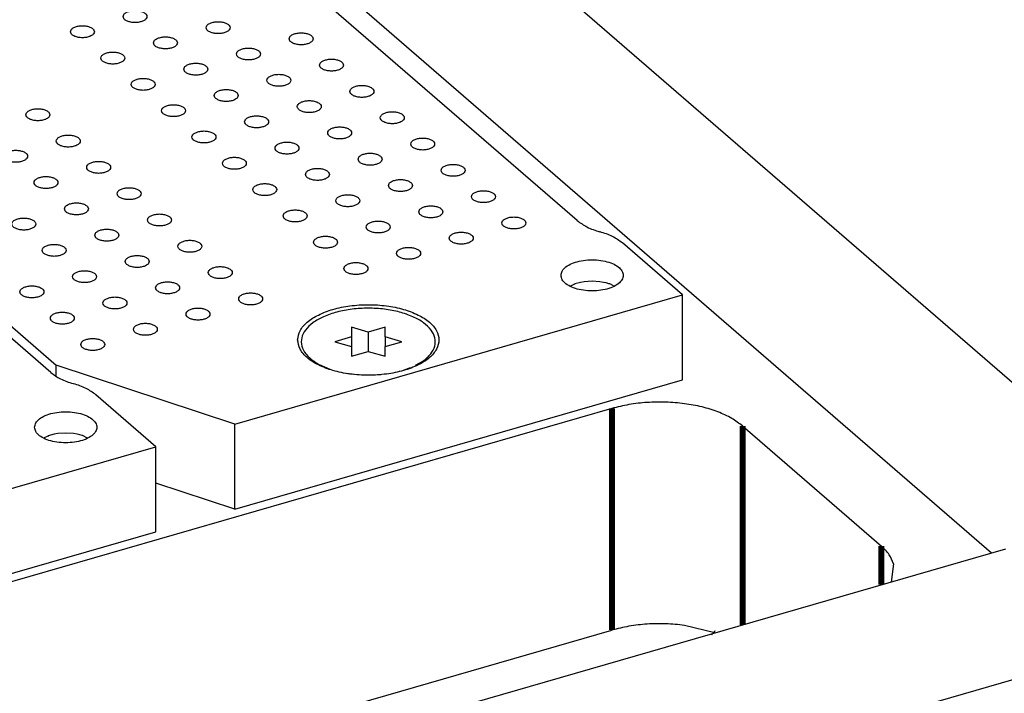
# Model space of a CAD drawing. Header units: inches. Extents: x 0 to 841, y 0 to 594.
# Tile 72 of 84: x 652 to 693, y 346 to 374. Entities that reach past the tile are written whole.
import ezdxf

# ---------------------------------------------------------------- set-up
doc = ezdxf.new("R2010")
doc.units = ezdxf.units.IN

# ---------------------------------------------------------------- blocks, each defined once
blk = doc.blocks.new('E8021-96570_pcb__1', base_point=(83.97, 163.499))
at = {"color": 3, "linetype": 'Continuous', "const_width": 0.25}
blk.add_lwpolyline([(681.063, 348.808), (681.026, 348.84)], dxfattribs=at)
blk = doc.blocks.new('E8021-26512__267', base_point=(578.243, 347.648))
at = {"color": 7, "linetype": 'Continuous'}
for p, q in [((653.358, 359.702), (600.128, 405.799)), ((654.307, 359.234), (654.29, 359.239)), ((657.749, 356.598), (655.24, 358.772)), ((639.043, 351.198), (657.749, 356.598)), ((657.749, 353.048), (657.749, 356.598)), ((639.043, 347.648), (657.749, 353.048))]:
    blk.add_line(p, q, dxfattribs=at)
for points, knots in [([(653.358, 359.702), (653.489, 359.607), (653.774, 359.402), (654.109, 359.296), (654.29, 359.239)], [0, 0, 0, 0, 0.482186, 1.047024, 1.047024, 1.047024, 1.047024]), ([(655.24, 358.772), (655.108, 358.866), (654.823, 359.071), (654.488, 359.177), (654.307, 359.234)], [0, 0, 0, 0, 0.482186, 1.047024, 1.047024, 1.047024, 1.047024]), ([(652.678, 357.415), (652.69, 357.351), (652.716, 357.211), (652.893, 357.043), (653.136, 356.908), (653.446, 356.812), (653.796, 356.763), (654.159, 356.763), (654.509, 356.812), (654.818, 356.908), (655.064, 357.043), (655.232, 357.211), (655.298, 357.415), (655.232, 357.618), (655.064, 357.787), (654.818, 357.922), (654.509, 358.017), (654.159, 358.067), (653.796, 358.067), (653.446, 358.017), (653.136, 357.922), (652.893, 357.787), (652.716, 357.618), (652.69, 357.478), (652.678, 357.415)], [0, 0, 0, 0, 0.190547, 0.41847, 0.698227, 1.025182, 1.384018, 1.754037, 2.112872, 2.439828, 2.719585, 2.947508, 3.138055, 3.328602, 3.556525, 3.836282, 4.163237, 4.522073, 4.892091, 5.250927, 5.577882, 5.85764, 6.085562, 6.276109, 6.276109, 6.276109, 6.276109])]:
    blk.add_open_spline(points, degree=3, knots=knots, dxfattribs=at)
blk = doc.blocks.new('E8021-66412_MUXIP01_5', base_point=(578.243, 347.648))
blk.add_blockref('E8021-26512__267', (578.243, 347.648))
blk = doc.blocks.new('0515-2032__271', base_point=(663.786, 359.605))
at = {"color": 7, "linetype": 'Continuous'}
for p, q in [((666.621, 361.396), (665.921, 361.598)), ((665.921, 361.598), (665.921, 361.194)), ((667.321, 361.598), (666.621, 361.396)), ((666.621, 361.396), (666.621, 360.588)), ((667.321, 361.194), (667.321, 361.598)), ((665.921, 361.194), (665.221, 360.992)), ((665.221, 360.992), (665.921, 360.79)), ((665.921, 361.194), (665.921, 360.79)), ((665.921, 360.79), (665.921, 360.386)), ((667.321, 361.194), (667.321, 360.79)), ((668.021, 360.992), (667.321, 361.194)), ((667.321, 360.79), (668.021, 360.992)), ((667.321, 360.386), (667.321, 360.79)), ((665.921, 360.386), (666.621, 360.588)), ((666.621, 360.588), (667.321, 360.386)), ((664.335, 360.184), (664.547, 360.053)), ((664.407, 360.134), (664.335, 360.184)), ((664.576, 360.037), (665.016, 359.848)), ((668.6, 360.008), (668.908, 360.184)), ((668.756, 360.076), (668.908, 360.184)), ((665.732, 359.671), (665.998, 359.635)), ((666.925, 359.605), (667.144, 359.626)), ((667.916, 359.757), (668.021, 359.78)), ((668.021, 359.78), (668.385, 359.914))]:
    blk.add_line(p, q, dxfattribs=at)
blk.add_open_spline([(668.908, 360.184), (669.023, 360.276), (669.234, 360.446), (669.423, 360.794), (669.431, 361.166), (669.25, 361.514), (668.922, 361.813), (668.47, 362.062), (667.915, 362.249), (667.287, 362.366), (666.621, 362.406), (665.956, 362.366), (665.328, 362.249), (664.773, 362.062), (664.321, 361.813), (663.993, 361.514), (663.812, 361.166), (663.819, 360.794), (664.009, 360.446), (664.22, 360.276), (664.335, 360.184)], degree=3, knots=[0, 0, 0, 0, 0.439002, 0.808338, 1.147624, 1.51337, 1.947026, 2.462206, 3.052063, 3.697445, 4.372204, 5.046963, 5.692345, 6.282202, 6.797383, 7.231039, 7.596785, 7.936071, 8.305407, 8.744409, 8.744409, 8.744409, 8.744409], dxfattribs=at)
blk = doc.blocks.new('E8021-26512__272', base_point=(600.24, 353.998))
at = {"color": 7, "linetype": 'Continuous'}
for p, q in [((675.355, 366.052), (622.125, 412.149)), ((600.776, 405.739), (653.576, 360.012)), ((676.304, 365.584), (676.287, 365.589)), ((679.746, 362.948), (677.237, 365.122)), ((661.04, 357.548), (679.746, 362.948)), ((679.746, 359.398), (679.746, 362.948)), ((661.04, 357.548), (653.576, 360.012)), ((653.576, 359.577), (653.576, 360.012)), ((661.04, 353.998), (679.746, 359.398)), ((661.04, 353.998), (661.04, 357.548)), ((661.04, 353.998), (657.749, 355.084))]:
    blk.add_line(p, q, dxfattribs=at)
for points, knots in [([(656.376, 374.585), (656.383, 374.554), (656.4, 374.486), (656.5, 374.414), (656.631, 374.361), (656.791, 374.333), (656.96, 374.333), (657.12, 374.361), (657.253, 374.414), (657.348, 374.486), (657.388, 374.585), (657.348, 374.683), (657.253, 374.756), (657.12, 374.808), (656.96, 374.836), (656.791, 374.836), (656.631, 374.808), (656.5, 374.756), (656.4, 374.683), (656.383, 374.615), (656.376, 374.585)], [0, 0, 0, 0, 0.090666, 0.205523, 0.349779, 0.515635, 0.689283, 0.855139, 0.999394, 1.114251, 1.204917, 1.295583, 1.410441, 1.554696, 1.720552, 1.8942, 2.060056, 2.204311, 2.319168, 2.409834, 2.409834, 2.409834, 2.409834]), ([(659.846, 374.12), (659.853, 374.09), (659.869, 374.021), (659.97, 373.949), (660.101, 373.896), (660.261, 373.869), (660.43, 373.869), (660.59, 373.896), (660.723, 373.949), (660.818, 374.021), (660.858, 374.12), (660.818, 374.218), (660.723, 374.291), (660.59, 374.343), (660.43, 374.371), (660.261, 374.371), (660.101, 374.343), (659.97, 374.291), (659.869, 374.218), (659.853, 374.15), (659.846, 374.12)], [0, 0, 0, 0, 0.090666, 0.205523, 0.349779, 0.515635, 0.689283, 0.855139, 0.999394, 1.114251, 1.204917, 1.295583, 1.410441, 1.554696, 1.720552, 1.8942, 2.060056, 2.204311, 2.319168, 2.409834, 2.409834, 2.409834, 2.409834]), ([(654.176, 373.95), (654.183, 373.919), (654.2, 373.851), (654.301, 373.779), (654.431, 373.726), (654.592, 373.698), (654.761, 373.698), (654.921, 373.726), (655.053, 373.779), (655.148, 373.851), (655.189, 373.95), (655.148, 374.048), (655.053, 374.121), (654.921, 374.173), (654.761, 374.201), (654.592, 374.201), (654.431, 374.173), (654.301, 374.121), (654.2, 374.048), (654.183, 373.98), (654.176, 373.95)], [0, 0, 0, 0, 0.090666, 0.205523, 0.349779, 0.515635, 0.689283, 0.855139, 0.999394, 1.114251, 1.204917, 1.295583, 1.410441, 1.554696, 1.720552, 1.8942, 2.060056, 2.204311, 2.319168, 2.409834, 2.409834, 2.409834, 2.409834]), ([(657.646, 373.485), (657.653, 373.455), (657.67, 373.386), (657.77, 373.314), (657.901, 373.261), (658.061, 373.234), (658.23, 373.234), (658.39, 373.261), (658.523, 373.314), (658.618, 373.386), (658.658, 373.485), (658.618, 373.583), (658.523, 373.656), (658.39, 373.708), (658.23, 373.736), (658.061, 373.736), (657.901, 373.708), (657.77, 373.656), (657.67, 373.583), (657.653, 373.515), (657.646, 373.485)], [0, 0, 0, 0, 0.090666, 0.205523, 0.349779, 0.515635, 0.689283, 0.855139, 0.999394, 1.114251, 1.204917, 1.295583, 1.410441, 1.554696, 1.720552, 1.8942, 2.060056, 2.204311, 2.319168, 2.409834, 2.409834, 2.409834, 2.409834]), ([(663.315, 373.655), (663.323, 373.625), (663.339, 373.556), (663.44, 373.484), (663.57, 373.431), (663.731, 373.404), (663.9, 373.404), (664.06, 373.431), (664.192, 373.484), (664.287, 373.556), (664.328, 373.655), (664.287, 373.754), (664.192, 373.826), (664.06, 373.879), (663.9, 373.906), (663.731, 373.906), (663.57, 373.879), (663.44, 373.826), (663.339, 373.754), (663.323, 373.685), (663.315, 373.655)], [0, 0, 0, 0, 0.090666, 0.205523, 0.349779, 0.515635, 0.689283, 0.855139, 0.999394, 1.114251, 1.204917, 1.295583, 1.410441, 1.554696, 1.720552, 1.8942, 2.060056, 2.204311, 2.319168, 2.409834, 2.409834, 2.409834, 2.409834]), ([(661.116, 373.02), (661.123, 372.99), (661.139, 372.921), (661.24, 372.849), (661.371, 372.796), (661.531, 372.769), (661.7, 372.769), (661.86, 372.796), (661.993, 372.849), (662.088, 372.921), (662.128, 373.02), (662.088, 373.119), (661.993, 373.191), (661.86, 373.244), (661.7, 373.271), (661.531, 373.271), (661.371, 373.244), (661.24, 373.191), (661.139, 373.119), (661.123, 373.05), (661.116, 373.02)], [0, 0, 0, 0, 0.090666, 0.205523, 0.349779, 0.515635, 0.689283, 0.855139, 0.999394, 1.114251, 1.204917, 1.295583, 1.410441, 1.554696, 1.720552, 1.8942, 2.060056, 2.204311, 2.319168, 2.409834, 2.409834, 2.409834, 2.409834]), ([(655.446, 372.85), (655.453, 372.82), (655.47, 372.751), (655.571, 372.679), (655.701, 372.626), (655.862, 372.599), (656.031, 372.599), (656.191, 372.626), (656.323, 372.679), (656.418, 372.751), (656.459, 372.85), (656.418, 372.948), (656.323, 373.021), (656.191, 373.073), (656.031, 373.101), (655.862, 373.101), (655.701, 373.073), (655.571, 373.021), (655.47, 372.948), (655.453, 372.88), (655.446, 372.85)], [0, 0, 0, 0, 0.090666, 0.205523, 0.349779, 0.515635, 0.689283, 0.855139, 0.999394, 1.114251, 1.204917, 1.295583, 1.410441, 1.554696, 1.720552, 1.8942, 2.060056, 2.204311, 2.319168, 2.409834, 2.409834, 2.409834, 2.409834]), ([(664.585, 372.555), (664.593, 372.525), (664.609, 372.457), (664.71, 372.384), (664.84, 372.331), (665.001, 372.304), (665.17, 372.304), (665.33, 372.331), (665.462, 372.384), (665.557, 372.457), (665.598, 372.555), (665.557, 372.654), (665.462, 372.726), (665.33, 372.779), (665.17, 372.806), (665.001, 372.806), (664.84, 372.779), (664.71, 372.726), (664.609, 372.654), (664.593, 372.585), (664.585, 372.555)], [0, 0, 0, 0, 0.090666, 0.205523, 0.349779, 0.515635, 0.689283, 0.855139, 0.999394, 1.114251, 1.204917, 1.295583, 1.410441, 1.554696, 1.720552, 1.8942, 2.060056, 2.204311, 2.319168, 2.409834, 2.409834, 2.409834, 2.409834]), ([(658.916, 372.385), (658.923, 372.355), (658.94, 372.286), (659.04, 372.214), (659.171, 372.161), (659.331, 372.134), (659.5, 372.134), (659.66, 372.161), (659.793, 372.214), (659.888, 372.286), (659.928, 372.385), (659.888, 372.484), (659.793, 372.556), (659.66, 372.609), (659.5, 372.636), (659.331, 372.636), (659.171, 372.609), (659.04, 372.556), (658.94, 372.484), (658.923, 372.415), (658.916, 372.385)], [0, 0, 0, 0, 0.090666, 0.205523, 0.349779, 0.515635, 0.689283, 0.855139, 0.999394, 1.114251, 1.204917, 1.295583, 1.410441, 1.554696, 1.720552, 1.8942, 2.060056, 2.204311, 2.319168, 2.409834, 2.409834, 2.409834, 2.409834]), ([(656.716, 371.75), (656.723, 371.72), (656.74, 371.651), (656.841, 371.579), (656.971, 371.526), (657.132, 371.499), (657.301, 371.499), (657.461, 371.526), (657.593, 371.579), (657.688, 371.651), (657.729, 371.75), (657.688, 371.849), (657.593, 371.921), (657.461, 371.974), (657.301, 372.001), (657.132, 372.001), (656.971, 371.974), (656.841, 371.921), (656.74, 371.849), (656.723, 371.78), (656.716, 371.75)], [0, 0, 0, 0, 0.090666, 0.205523, 0.349779, 0.515635, 0.689283, 0.855139, 0.999394, 1.114251, 1.204917, 1.295583, 1.410441, 1.554696, 1.720552, 1.8942, 2.060056, 2.204311, 2.319168, 2.409834, 2.409834, 2.409834, 2.409834]), ([(662.386, 371.92), (662.393, 371.89), (662.409, 371.822), (662.51, 371.749), (662.641, 371.696), (662.801, 371.669), (662.97, 371.669), (663.13, 371.696), (663.263, 371.749), (663.358, 371.822), (663.398, 371.92), (663.358, 372.019), (663.263, 372.091), (663.13, 372.144), (662.97, 372.171), (662.801, 372.171), (662.641, 372.144), (662.51, 372.091), (662.409, 372.019), (662.393, 371.95), (662.386, 371.92)], [0, 0, 0, 0, 0.090666, 0.205523, 0.349779, 0.515635, 0.689283, 0.855139, 0.999394, 1.114251, 1.204917, 1.295583, 1.410441, 1.554696, 1.720552, 1.8942, 2.060056, 2.204311, 2.319168, 2.409834, 2.409834, 2.409834, 2.409834]), ([(660.186, 371.285), (660.193, 371.255), (660.21, 371.187), (660.31, 371.114), (660.441, 371.061), (660.601, 371.034), (660.77, 371.034), (660.93, 371.061), (661.063, 371.114), (661.158, 371.187), (661.198, 371.285), (661.158, 371.384), (661.063, 371.456), (660.93, 371.509), (660.77, 371.536), (660.601, 371.536), (660.441, 371.509), (660.31, 371.456), (660.21, 371.384), (660.193, 371.315), (660.186, 371.285)], [0, 0, 0, 0, 0.090666, 0.205523, 0.349779, 0.515635, 0.689283, 0.855139, 0.999394, 1.114251, 1.204917, 1.295583, 1.410441, 1.554696, 1.720552, 1.8942, 2.060056, 2.204311, 2.319168, 2.409834, 2.409834, 2.409834, 2.409834]), ([(665.855, 371.455), (665.863, 371.425), (665.879, 371.357), (665.98, 371.284), (666.11, 371.232), (666.271, 371.204), (666.44, 371.204), (666.6, 371.232), (666.732, 371.284), (666.827, 371.357), (666.868, 371.455), (666.827, 371.554), (666.732, 371.626), (666.6, 371.679), (666.44, 371.707), (666.271, 371.707), (666.11, 371.679), (665.98, 371.626), (665.879, 371.554), (665.863, 371.485), (665.855, 371.455)], [0, 0, 0, 0, 0.090666, 0.205523, 0.349779, 0.515635, 0.689283, 0.855139, 0.999394, 1.114251, 1.204917, 1.295583, 1.410441, 1.554696, 1.720552, 1.8942, 2.060056, 2.204311, 2.319168, 2.409834, 2.409834, 2.409834, 2.409834]), ([(652.317, 370.48), (652.324, 370.45), (652.341, 370.381), (652.441, 370.309), (652.572, 370.256), (652.732, 370.229), (652.901, 370.229), (653.061, 370.256), (653.194, 370.309), (653.289, 370.381), (653.329, 370.48), (653.289, 370.579), (653.194, 370.651), (653.061, 370.704), (652.901, 370.731), (652.732, 370.731), (652.572, 370.704), (652.441, 370.651), (652.341, 370.579), (652.324, 370.51), (652.317, 370.48)], [0, 0, 0, 0, 0.090666, 0.205523, 0.349779, 0.515635, 0.689283, 0.855139, 0.999394, 1.114251, 1.204917, 1.295583, 1.410441, 1.554696, 1.720552, 1.8942, 2.060056, 2.204311, 2.319168, 2.409834, 2.409834, 2.409834, 2.409834]), ([(657.986, 370.65), (657.993, 370.62), (658.01, 370.552), (658.111, 370.479), (658.241, 370.426), (658.402, 370.399), (658.571, 370.399), (658.731, 370.426), (658.863, 370.479), (658.958, 370.552), (658.999, 370.65), (658.958, 370.749), (658.863, 370.821), (658.731, 370.874), (658.571, 370.901), (658.402, 370.901), (658.241, 370.874), (658.111, 370.821), (658.01, 370.749), (657.993, 370.68), (657.986, 370.65)], [0, 0, 0, 0, 0.090666, 0.205523, 0.349779, 0.515635, 0.689283, 0.855139, 0.999394, 1.114251, 1.204917, 1.295583, 1.410441, 1.554696, 1.720552, 1.8942, 2.060056, 2.204311, 2.319168, 2.409834, 2.409834, 2.409834, 2.409834]), ([(663.656, 370.82), (663.663, 370.79), (663.679, 370.722), (663.78, 370.649), (663.911, 370.597), (664.071, 370.569), (664.24, 370.569), (664.4, 370.597), (664.533, 370.649), (664.628, 370.722), (664.668, 370.82), (664.628, 370.919), (664.533, 370.991), (664.4, 371.044), (664.24, 371.072), (664.071, 371.072), (663.911, 371.044), (663.78, 370.991), (663.679, 370.919), (663.663, 370.85), (663.656, 370.82)], [0, 0, 0, 0, 0.090666, 0.205523, 0.349779, 0.515635, 0.689283, 0.855139, 0.999394, 1.114251, 1.204917, 1.295583, 1.410441, 1.554696, 1.720552, 1.8942, 2.060056, 2.204311, 2.319168, 2.409834, 2.409834, 2.409834, 2.409834]), ([(661.456, 370.185), (661.463, 370.155), (661.48, 370.087), (661.58, 370.014), (661.711, 369.962), (661.871, 369.934), (662.04, 369.934), (662.2, 369.962), (662.333, 370.014), (662.428, 370.087), (662.468, 370.185), (662.428, 370.284), (662.333, 370.356), (662.2, 370.409), (662.04, 370.437), (661.871, 370.437), (661.711, 370.409), (661.58, 370.356), (661.48, 370.284), (661.463, 370.215), (661.456, 370.185)], [0, 0, 0, 0, 0.090666, 0.205523, 0.349779, 0.515635, 0.689283, 0.855139, 0.999394, 1.114251, 1.204917, 1.295583, 1.410441, 1.554696, 1.720552, 1.8942, 2.060056, 2.204311, 2.319168, 2.409834, 2.409834, 2.409834, 2.409834]), ([(667.125, 370.355), (667.133, 370.325), (667.149, 370.257), (667.25, 370.184), (667.38, 370.132), (667.541, 370.104), (667.71, 370.104), (667.87, 370.132), (668.002, 370.184), (668.097, 370.257), (668.138, 370.355), (668.097, 370.454), (668.002, 370.526), (667.87, 370.579), (667.71, 370.607), (667.541, 370.607), (667.38, 370.579), (667.25, 370.526), (667.149, 370.454), (667.133, 370.386), (667.125, 370.355)], [0, 0, 0, 0, 0.090666, 0.205523, 0.349779, 0.515635, 0.689283, 0.855139, 0.999394, 1.114251, 1.204917, 1.295583, 1.410441, 1.554696, 1.720552, 1.8942, 2.060056, 2.204311, 2.319168, 2.409834, 2.409834, 2.409834, 2.409834]), ([(664.926, 369.72), (664.933, 369.69), (664.949, 369.622), (665.05, 369.549), (665.181, 369.497), (665.341, 369.469), (665.51, 369.469), (665.67, 369.497), (665.803, 369.549), (665.898, 369.622), (665.938, 369.72), (665.898, 369.819), (665.803, 369.891), (665.67, 369.944), (665.51, 369.972), (665.341, 369.972), (665.181, 369.944), (665.05, 369.891), (664.949, 369.819), (664.933, 369.751), (664.926, 369.72)], [0, 0, 0, 0, 0.090666, 0.205523, 0.349779, 0.515635, 0.689283, 0.855139, 0.999394, 1.114251, 1.204917, 1.295583, 1.410441, 1.554696, 1.720552, 1.8942, 2.060056, 2.204311, 2.319168, 2.409834, 2.409834, 2.409834, 2.409834]), ([(653.587, 369.38), (653.594, 369.35), (653.611, 369.282), (653.711, 369.209), (653.842, 369.156), (654.002, 369.129), (654.171, 369.129), (654.331, 369.156), (654.464, 369.209), (654.559, 369.282), (654.599, 369.38), (654.559, 369.479), (654.464, 369.551), (654.331, 369.604), (654.171, 369.631), (654.002, 369.631), (653.842, 369.604), (653.711, 369.551), (653.611, 369.479), (653.594, 369.41), (653.587, 369.38)], [0, 0, 0, 0, 0.090666, 0.205523, 0.349779, 0.515635, 0.689283, 0.855139, 0.999394, 1.114251, 1.204917, 1.295583, 1.410441, 1.554696, 1.720552, 1.8942, 2.060056, 2.204311, 2.319168, 2.409834, 2.409834, 2.409834, 2.409834]), ([(659.256, 369.55), (659.263, 369.52), (659.28, 369.452), (659.381, 369.379), (659.511, 369.327), (659.672, 369.299), (659.841, 369.299), (660.001, 369.327), (660.133, 369.379), (660.228, 369.452), (660.269, 369.55), (660.228, 369.649), (660.133, 369.721), (660.001, 369.774), (659.841, 369.802), (659.672, 369.802), (659.511, 369.774), (659.381, 369.721), (659.28, 369.649), (659.263, 369.58), (659.256, 369.55)], [0, 0, 0, 0, 0.090666, 0.205523, 0.349779, 0.515635, 0.689283, 0.855139, 0.999394, 1.114251, 1.204917, 1.295583, 1.410441, 1.554696, 1.720552, 1.8942, 2.060056, 2.204311, 2.319168, 2.409834, 2.409834, 2.409834, 2.409834]), ([(668.395, 369.256), (668.403, 369.225), (668.419, 369.157), (668.52, 369.085), (668.65, 369.032), (668.811, 369.004), (668.98, 369.004), (669.14, 369.032), (669.272, 369.085), (669.367, 369.157), (669.408, 369.256), (669.367, 369.354), (669.272, 369.427), (669.14, 369.479), (668.98, 369.507), (668.811, 369.507), (668.65, 369.479), (668.52, 369.427), (668.419, 369.354), (668.403, 369.286), (668.395, 369.256)], [0, 0, 0, 0, 0.090666, 0.205523, 0.349779, 0.515635, 0.689283, 0.855139, 0.999394, 1.114251, 1.204917, 1.295583, 1.410441, 1.554696, 1.720552, 1.8942, 2.060056, 2.204311, 2.319168, 2.409834, 2.409834, 2.409834, 2.409834]), ([(662.726, 369.085), (662.733, 369.055), (662.75, 368.987), (662.85, 368.914), (662.981, 368.862), (663.141, 368.834), (663.31, 368.834), (663.47, 368.862), (663.603, 368.914), (663.698, 368.987), (663.738, 369.085), (663.698, 369.184), (663.603, 369.256), (663.47, 369.309), (663.31, 369.337), (663.141, 369.337), (662.981, 369.309), (662.85, 369.256), (662.75, 369.184), (662.733, 369.116), (662.726, 369.085)], [0, 0, 0, 0, 0.090666, 0.205523, 0.349779, 0.515635, 0.689283, 0.855139, 0.999394, 1.114251, 1.204917, 1.295583, 1.410441, 1.554696, 1.720552, 1.8942, 2.060056, 2.204311, 2.319168, 2.409834, 2.409834, 2.409834, 2.409834]), ([(651.387, 368.745), (651.394, 368.715), (651.411, 368.647), (651.512, 368.574), (651.642, 368.521), (651.803, 368.494), (651.972, 368.494), (652.132, 368.521), (652.264, 368.574), (652.359, 368.647), (652.399, 368.745), (652.359, 368.844), (652.264, 368.916), (652.132, 368.969), (651.972, 368.996), (651.803, 368.996), (651.642, 368.969), (651.512, 368.916), (651.411, 368.844), (651.394, 368.775), (651.387, 368.745)], [0, 0, 0, 0, 0.090666, 0.205523, 0.349779, 0.515635, 0.689283, 0.855139, 0.999394, 1.114251, 1.204917, 1.295583, 1.410441, 1.554696, 1.720552, 1.8942, 2.060056, 2.204311, 2.319168, 2.409834, 2.409834, 2.409834, 2.409834]), ([(660.526, 368.45), (660.533, 368.42), (660.55, 368.352), (660.651, 368.279), (660.781, 368.227), (660.942, 368.199), (661.111, 368.199), (661.271, 368.227), (661.403, 368.279), (661.498, 368.352), (661.539, 368.45), (661.498, 368.549), (661.403, 368.621), (661.271, 368.674), (661.111, 368.702), (660.942, 368.702), (660.781, 368.674), (660.651, 368.621), (660.55, 368.549), (660.533, 368.481), (660.526, 368.45)], [0, 0, 0, 0, 0.090666, 0.205523, 0.349779, 0.515635, 0.689283, 0.855139, 0.999394, 1.114251, 1.204917, 1.295583, 1.410441, 1.554696, 1.720552, 1.8942, 2.060056, 2.204311, 2.319168, 2.409834, 2.409834, 2.409834, 2.409834]), ([(666.196, 368.621), (666.203, 368.59), (666.219, 368.522), (666.32, 368.45), (666.451, 368.397), (666.611, 368.369), (666.78, 368.369), (666.94, 368.397), (667.073, 368.45), (667.168, 368.522), (667.208, 368.621), (667.168, 368.719), (667.073, 368.792), (666.94, 368.844), (666.78, 368.872), (666.611, 368.872), (666.451, 368.844), (666.32, 368.792), (666.219, 368.719), (666.203, 368.651), (666.196, 368.621)], [0, 0, 0, 0, 0.090666, 0.205523, 0.349779, 0.515635, 0.689283, 0.855139, 0.999394, 1.114251, 1.204917, 1.295583, 1.410441, 1.554696, 1.720552, 1.8942, 2.060056, 2.204311, 2.319168, 2.409834, 2.409834, 2.409834, 2.409834]), ([(654.857, 368.28), (654.864, 368.25), (654.881, 368.182), (654.981, 368.109), (655.112, 368.057), (655.272, 368.029), (655.441, 368.029), (655.601, 368.057), (655.734, 368.109), (655.829, 368.182), (655.869, 368.28), (655.829, 368.379), (655.734, 368.451), (655.601, 368.504), (655.441, 368.532), (655.272, 368.532), (655.112, 368.504), (654.981, 368.451), (654.881, 368.379), (654.864, 368.31), (654.857, 368.28)], [0, 0, 0, 0, 0.090666, 0.205523, 0.349779, 0.515635, 0.689283, 0.855139, 0.999394, 1.114251, 1.204917, 1.295583, 1.410441, 1.554696, 1.720552, 1.8942, 2.060056, 2.204311, 2.319168, 2.409834, 2.409834, 2.409834, 2.409834]), ([(663.996, 367.986), (664.003, 367.955), (664.02, 367.887), (664.12, 367.815), (664.251, 367.762), (664.411, 367.734), (664.58, 367.734), (664.74, 367.762), (664.873, 367.815), (664.968, 367.887), (665.008, 367.986), (664.968, 368.084), (664.873, 368.157), (664.74, 368.209), (664.58, 368.237), (664.411, 368.237), (664.251, 368.209), (664.12, 368.157), (664.02, 368.084), (664.003, 368.016), (663.996, 367.986)], [0, 0, 0, 0, 0.090666, 0.205523, 0.349779, 0.515635, 0.689283, 0.855139, 0.999394, 1.114251, 1.204917, 1.295583, 1.410441, 1.554696, 1.720552, 1.8942, 2.060056, 2.204311, 2.319168, 2.409834, 2.409834, 2.409834, 2.409834]), ([(669.665, 368.156), (669.673, 368.126), (669.689, 368.057), (669.79, 367.985), (669.92, 367.932), (670.081, 367.904), (670.25, 367.904), (670.41, 367.932), (670.542, 367.985), (670.637, 368.057), (670.678, 368.156), (670.637, 368.254), (670.542, 368.327), (670.41, 368.379), (670.25, 368.407), (670.081, 368.407), (669.92, 368.379), (669.79, 368.327), (669.689, 368.254), (669.673, 368.186), (669.665, 368.156)], [0, 0, 0, 0, 0.090666, 0.205523, 0.349779, 0.515635, 0.689283, 0.855139, 0.999394, 1.114251, 1.204917, 1.295583, 1.410441, 1.554696, 1.720552, 1.8942, 2.060056, 2.204311, 2.319168, 2.409834, 2.409834, 2.409834, 2.409834]), ([(652.657, 367.645), (652.664, 367.615), (652.681, 367.547), (652.782, 367.474), (652.912, 367.422), (653.073, 367.394), (653.242, 367.394), (653.402, 367.422), (653.534, 367.474), (653.629, 367.547), (653.669, 367.645), (653.629, 367.744), (653.534, 367.816), (653.402, 367.869), (653.242, 367.897), (653.073, 367.897), (652.912, 367.869), (652.782, 367.816), (652.681, 367.744), (652.664, 367.675), (652.657, 367.645)], [0, 0, 0, 0, 0.090666, 0.205523, 0.349779, 0.515635, 0.689283, 0.855139, 0.999394, 1.114251, 1.204917, 1.295583, 1.410441, 1.554696, 1.720552, 1.8942, 2.060056, 2.204311, 2.319168, 2.409834, 2.409834, 2.409834, 2.409834]), ([(656.127, 367.18), (656.134, 367.15), (656.151, 367.082), (656.251, 367.009), (656.382, 366.957), (656.542, 366.929), (656.711, 366.929), (656.871, 366.957), (657.004, 367.009), (657.099, 367.082), (657.139, 367.18), (657.099, 367.279), (657.004, 367.351), (656.871, 367.404), (656.711, 367.432), (656.542, 367.432), (656.382, 367.404), (656.251, 367.351), (656.151, 367.279), (656.134, 367.211), (656.127, 367.18)], [0, 0, 0, 0, 0.090666, 0.205523, 0.349779, 0.515635, 0.689283, 0.855139, 0.999394, 1.114251, 1.204917, 1.295583, 1.410441, 1.554696, 1.720552, 1.8942, 2.060056, 2.204311, 2.319168, 2.409834, 2.409834, 2.409834, 2.409834]), ([(661.796, 367.351), (661.803, 367.32), (661.82, 367.252), (661.921, 367.18), (662.051, 367.127), (662.212, 367.099), (662.381, 367.099), (662.541, 367.127), (662.673, 367.18), (662.768, 367.252), (662.809, 367.351), (662.768, 367.449), (662.673, 367.522), (662.541, 367.574), (662.381, 367.602), (662.212, 367.602), (662.051, 367.574), (661.921, 367.522), (661.82, 367.449), (661.803, 367.381), (661.796, 367.351)], [0, 0, 0, 0, 0.090666, 0.205523, 0.349779, 0.515635, 0.689283, 0.855139, 0.999394, 1.114251, 1.204917, 1.295583, 1.410441, 1.554696, 1.720552, 1.8942, 2.060056, 2.204311, 2.319168, 2.409834, 2.409834, 2.409834, 2.409834]), ([(667.466, 367.521), (667.473, 367.491), (667.489, 367.422), (667.59, 367.35), (667.721, 367.297), (667.881, 367.269), (668.05, 367.269), (668.21, 367.297), (668.343, 367.35), (668.438, 367.422), (668.478, 367.521), (668.438, 367.619), (668.343, 367.692), (668.21, 367.744), (668.05, 367.772), (667.881, 367.772), (667.721, 367.744), (667.59, 367.692), (667.489, 367.619), (667.473, 367.551), (667.466, 367.521)], [0, 0, 0, 0, 0.090666, 0.205523, 0.349779, 0.515635, 0.689283, 0.855139, 0.999394, 1.114251, 1.204917, 1.295583, 1.410441, 1.554696, 1.720552, 1.8942, 2.060056, 2.204311, 2.319168, 2.409834, 2.409834, 2.409834, 2.409834]), ([(665.266, 366.886), (665.273, 366.856), (665.29, 366.787), (665.39, 366.715), (665.521, 366.662), (665.681, 366.634), (665.85, 366.634), (666.01, 366.662), (666.143, 366.715), (666.238, 366.787), (666.278, 366.886), (666.238, 366.984), (666.143, 367.057), (666.01, 367.109), (665.85, 367.137), (665.681, 367.137), (665.521, 367.109), (665.39, 367.057), (665.29, 366.984), (665.273, 366.916), (665.266, 366.886)], [0, 0, 0, 0, 0.090666, 0.205523, 0.349779, 0.515635, 0.689283, 0.855139, 0.999394, 1.114251, 1.204917, 1.295583, 1.410441, 1.554696, 1.720552, 1.8942, 2.060056, 2.204311, 2.319168, 2.409834, 2.409834, 2.409834, 2.409834]), ([(670.935, 367.056), (670.943, 367.026), (670.959, 366.957), (671.06, 366.885), (671.19, 366.832), (671.351, 366.805), (671.52, 366.805), (671.68, 366.832), (671.812, 366.885), (671.907, 366.957), (671.948, 367.056), (671.907, 367.154), (671.812, 367.227), (671.68, 367.28), (671.52, 367.307), (671.351, 367.307), (671.19, 367.28), (671.06, 367.227), (670.959, 367.154), (670.943, 367.086), (670.935, 367.056)], [0, 0, 0, 0, 0.090666, 0.205523, 0.349779, 0.515635, 0.689283, 0.855139, 0.999394, 1.114251, 1.204917, 1.295583, 1.410441, 1.554696, 1.720552, 1.8942, 2.060056, 2.204311, 2.319168, 2.409834, 2.409834, 2.409834, 2.409834]), ([(653.927, 366.545), (653.934, 366.515), (653.951, 366.447), (654.052, 366.374), (654.182, 366.322), (654.343, 366.294), (654.512, 366.294), (654.672, 366.322), (654.804, 366.374), (654.899, 366.447), (654.939, 366.545), (654.899, 366.644), (654.804, 366.716), (654.672, 366.769), (654.512, 366.797), (654.343, 366.797), (654.182, 366.769), (654.052, 366.716), (653.951, 366.644), (653.934, 366.576), (653.927, 366.545)], [0, 0, 0, 0, 0.090666, 0.205523, 0.349779, 0.515635, 0.689283, 0.855139, 0.999394, 1.114251, 1.204917, 1.295583, 1.410441, 1.554696, 1.720552, 1.8942, 2.060056, 2.204311, 2.319168, 2.409834, 2.409834, 2.409834, 2.409834]), ([(668.736, 366.421), (668.743, 366.391), (668.759, 366.322), (668.86, 366.25), (668.991, 366.197), (669.151, 366.17), (669.32, 366.17), (669.48, 366.197), (669.613, 366.25), (669.708, 366.322), (669.748, 366.421), (669.708, 366.519), (669.613, 366.592), (669.48, 366.645), (669.32, 366.672), (669.151, 366.672), (668.991, 366.645), (668.86, 366.592), (668.759, 366.519), (668.743, 366.451), (668.736, 366.421)], [0, 0, 0, 0, 0.090666, 0.205523, 0.349779, 0.515635, 0.689283, 0.855139, 0.999394, 1.114251, 1.204917, 1.295583, 1.410441, 1.554696, 1.720552, 1.8942, 2.060056, 2.204311, 2.319168, 2.409834, 2.409834, 2.409834, 2.409834]), ([(651.727, 365.91), (651.735, 365.88), (651.751, 365.812), (651.852, 365.739), (651.982, 365.687), (652.143, 365.659), (652.312, 365.659), (652.472, 365.687), (652.605, 365.739), (652.699, 365.812), (652.74, 365.91), (652.699, 366.009), (652.605, 366.081), (652.472, 366.134), (652.312, 366.162), (652.143, 366.162), (651.982, 366.134), (651.852, 366.081), (651.751, 366.009), (651.735, 365.941), (651.727, 365.91)], [0, 0, 0, 0, 0.090666, 0.205523, 0.349779, 0.515635, 0.689283, 0.855139, 0.999394, 1.114251, 1.204917, 1.295583, 1.410441, 1.554696, 1.720552, 1.8942, 2.060056, 2.204311, 2.319168, 2.409834, 2.409834, 2.409834, 2.409834]), ([(657.397, 366.081), (657.404, 366.05), (657.421, 365.982), (657.521, 365.91), (657.652, 365.857), (657.812, 365.829), (657.981, 365.829), (658.141, 365.857), (658.274, 365.91), (658.369, 365.982), (658.409, 366.081), (658.369, 366.179), (658.274, 366.252), (658.141, 366.304), (657.981, 366.332), (657.812, 366.332), (657.652, 366.304), (657.521, 366.252), (657.421, 366.179), (657.404, 366.111), (657.397, 366.081)], [0, 0, 0, 0, 0.090666, 0.205523, 0.349779, 0.515635, 0.689283, 0.855139, 0.999394, 1.114251, 1.204917, 1.295583, 1.410441, 1.554696, 1.720552, 1.8942, 2.060056, 2.204311, 2.319168, 2.409834, 2.409834, 2.409834, 2.409834]), ([(663.066, 366.251), (663.073, 366.221), (663.09, 366.152), (663.191, 366.08), (663.321, 366.027), (663.482, 365.999), (663.651, 365.999), (663.811, 366.027), (663.943, 366.08), (664.038, 366.152), (664.079, 366.251), (664.038, 366.349), (663.943, 366.422), (663.811, 366.474), (663.651, 366.502), (663.482, 366.502), (663.321, 366.474), (663.191, 366.422), (663.09, 366.349), (663.073, 366.281), (663.066, 366.251)], [0, 0, 0, 0, 0.090666, 0.205523, 0.349779, 0.515635, 0.689283, 0.855139, 0.999394, 1.114251, 1.204917, 1.295583, 1.410441, 1.554696, 1.720552, 1.8942, 2.060056, 2.204311, 2.319168, 2.409834, 2.409834, 2.409834, 2.409834]), ([(672.205, 365.956), (672.213, 365.926), (672.229, 365.857), (672.33, 365.785), (672.46, 365.732), (672.621, 365.705), (672.79, 365.705), (672.95, 365.732), (673.082, 365.785), (673.177, 365.857), (673.218, 365.956), (673.177, 366.055), (673.082, 366.127), (672.95, 366.18), (672.79, 366.207), (672.621, 366.207), (672.46, 366.18), (672.33, 366.127), (672.229, 366.055), (672.213, 365.986), (672.205, 365.956)], [0, 0, 0, 0, 0.090666, 0.205523, 0.349779, 0.515635, 0.689283, 0.855139, 0.999394, 1.114251, 1.204917, 1.295583, 1.410441, 1.554696, 1.720552, 1.8942, 2.060056, 2.204311, 2.319168, 2.409834, 2.409834, 2.409834, 2.409834]), ([(666.536, 365.786), (666.543, 365.756), (666.56, 365.687), (666.66, 365.615), (666.791, 365.562), (666.951, 365.535), (667.12, 365.535), (667.28, 365.562), (667.413, 365.615), (667.508, 365.687), (667.548, 365.786), (667.508, 365.884), (667.413, 365.957), (667.28, 366.01), (667.12, 366.037), (666.951, 366.037), (666.791, 366.01), (666.66, 365.957), (666.56, 365.884), (666.543, 365.816), (666.536, 365.786)], [0, 0, 0, 0, 0.090666, 0.205523, 0.349779, 0.515635, 0.689283, 0.855139, 0.999394, 1.114251, 1.204917, 1.295583, 1.410441, 1.554696, 1.720552, 1.8942, 2.060056, 2.204311, 2.319168, 2.409834, 2.409834, 2.409834, 2.409834]), ([(675.355, 366.052), (675.486, 365.957), (675.771, 365.752), (676.106, 365.646), (676.287, 365.589)], [0, 0, 0, 0, 0.482186, 1.047024, 1.047024, 1.047024, 1.047024]), ([(655.197, 365.446), (655.204, 365.415), (655.221, 365.347), (655.322, 365.275), (655.452, 365.222), (655.613, 365.194), (655.782, 365.194), (655.942, 365.222), (656.074, 365.275), (656.169, 365.347), (656.209, 365.446), (656.169, 365.544), (656.074, 365.617), (655.942, 365.669), (655.782, 365.697), (655.613, 365.697), (655.452, 365.669), (655.322, 365.617), (655.221, 365.544), (655.204, 365.476), (655.197, 365.446)], [0, 0, 0, 0, 0.090666, 0.205523, 0.349779, 0.515635, 0.689283, 0.855139, 0.999394, 1.114251, 1.204917, 1.295583, 1.410441, 1.554696, 1.720552, 1.8942, 2.060056, 2.204311, 2.319168, 2.409834, 2.409834, 2.409834, 2.409834]), ([(664.336, 365.151), (664.343, 365.121), (664.36, 365.052), (664.461, 364.98), (664.591, 364.927), (664.752, 364.9), (664.921, 364.9), (665.081, 364.927), (665.213, 364.98), (665.308, 365.052), (665.349, 365.151), (665.308, 365.249), (665.213, 365.322), (665.081, 365.375), (664.921, 365.402), (664.752, 365.402), (664.591, 365.375), (664.461, 365.322), (664.36, 365.249), (664.343, 365.181), (664.336, 365.151)], [0, 0, 0, 0, 0.090666, 0.205523, 0.349779, 0.515635, 0.689283, 0.855139, 0.999394, 1.114251, 1.204917, 1.295583, 1.410441, 1.554696, 1.720552, 1.8942, 2.060056, 2.204311, 2.319168, 2.409834, 2.409834, 2.409834, 2.409834]), ([(670.006, 365.321), (670.013, 365.291), (670.029, 365.222), (670.13, 365.15), (670.261, 365.097), (670.421, 365.07), (670.59, 365.07), (670.75, 365.097), (670.883, 365.15), (670.978, 365.222), (671.018, 365.321), (670.978, 365.42), (670.883, 365.492), (670.75, 365.545), (670.59, 365.572), (670.421, 365.572), (670.261, 365.545), (670.13, 365.492), (670.029, 365.42), (670.013, 365.351), (670.006, 365.321)], [0, 0, 0, 0, 0.090666, 0.205523, 0.349779, 0.515635, 0.689283, 0.855139, 0.999394, 1.114251, 1.204917, 1.295583, 1.410441, 1.554696, 1.720552, 1.8942, 2.060056, 2.204311, 2.319168, 2.409834, 2.409834, 2.409834, 2.409834]), ([(677.237, 365.122), (677.105, 365.216), (676.82, 365.421), (676.485, 365.527), (676.304, 365.584)], [0, 0, 0, 0, 0.482186, 1.047024, 1.047024, 1.047024, 1.047024]), ([(652.997, 364.811), (653.005, 364.78), (653.021, 364.712), (653.122, 364.64), (653.252, 364.587), (653.413, 364.559), (653.582, 364.559), (653.742, 364.587), (653.875, 364.64), (653.969, 364.712), (654.01, 364.811), (653.969, 364.909), (653.875, 364.982), (653.742, 365.034), (653.582, 365.062), (653.413, 365.062), (653.252, 365.034), (653.122, 364.982), (653.021, 364.909), (653.005, 364.841), (652.997, 364.811)], [0, 0, 0, 0, 0.090666, 0.205523, 0.349779, 0.515635, 0.689283, 0.855139, 0.999394, 1.114251, 1.204917, 1.295583, 1.410441, 1.554696, 1.720552, 1.8942, 2.060056, 2.204311, 2.319168, 2.409834, 2.409834, 2.409834, 2.409834]), ([(658.667, 364.981), (658.674, 364.951), (658.691, 364.882), (658.791, 364.81), (658.922, 364.757), (659.082, 364.729), (659.251, 364.729), (659.411, 364.757), (659.544, 364.81), (659.639, 364.882), (659.679, 364.981), (659.639, 365.079), (659.544, 365.152), (659.411, 365.204), (659.251, 365.232), (659.082, 365.232), (658.922, 365.204), (658.791, 365.152), (658.691, 365.079), (658.674, 365.011), (658.667, 364.981)], [0, 0, 0, 0, 0.090666, 0.205523, 0.349779, 0.515635, 0.689283, 0.855139, 0.999394, 1.114251, 1.204917, 1.295583, 1.410441, 1.554696, 1.720552, 1.8942, 2.060056, 2.204311, 2.319168, 2.409834, 2.409834, 2.409834, 2.409834]), ([(667.806, 364.686), (667.813, 364.656), (667.83, 364.587), (667.93, 364.515), (668.061, 364.462), (668.221, 364.435), (668.39, 364.435), (668.55, 364.462), (668.683, 364.515), (668.778, 364.587), (668.818, 364.686), (668.778, 364.785), (668.683, 364.857), (668.55, 364.91), (668.39, 364.937), (668.221, 364.937), (668.061, 364.91), (667.93, 364.857), (667.83, 364.785), (667.813, 364.716), (667.806, 364.686)], [0, 0, 0, 0, 0.090666, 0.205523, 0.349779, 0.515635, 0.689283, 0.855139, 0.999394, 1.114251, 1.204917, 1.295583, 1.410441, 1.554696, 1.720552, 1.8942, 2.060056, 2.204311, 2.319168, 2.409834, 2.409834, 2.409834, 2.409834]), ([(656.467, 364.346), (656.474, 364.316), (656.491, 364.247), (656.592, 364.175), (656.722, 364.122), (656.883, 364.094), (657.052, 364.094), (657.212, 364.122), (657.344, 364.175), (657.439, 364.247), (657.479, 364.346), (657.439, 364.444), (657.344, 364.517), (657.212, 364.569), (657.052, 364.597), (656.883, 364.597), (656.722, 364.569), (656.592, 364.517), (656.491, 364.444), (656.474, 364.376), (656.467, 364.346)], [0, 0, 0, 0, 0.090666, 0.205523, 0.349779, 0.515635, 0.689283, 0.855139, 0.999394, 1.114251, 1.204917, 1.295583, 1.410441, 1.554696, 1.720552, 1.8942, 2.060056, 2.204311, 2.319168, 2.409834, 2.409834, 2.409834, 2.409834]), ([(659.937, 363.881), (659.944, 363.851), (659.961, 363.782), (660.061, 363.71), (660.192, 363.657), (660.352, 363.63), (660.521, 363.63), (660.681, 363.657), (660.814, 363.71), (660.909, 363.782), (660.949, 363.881), (660.909, 363.979), (660.814, 364.052), (660.681, 364.105), (660.521, 364.132), (660.352, 364.132), (660.192, 364.105), (660.061, 364.052), (659.961, 363.979), (659.944, 363.911), (659.937, 363.881)], [0, 0, 0, 0, 0.090666, 0.205523, 0.349779, 0.515635, 0.689283, 0.855139, 0.999394, 1.114251, 1.204917, 1.295583, 1.410441, 1.554696, 1.720552, 1.8942, 2.060056, 2.204311, 2.319168, 2.409834, 2.409834, 2.409834, 2.409834]), ([(665.606, 364.051), (665.613, 364.021), (665.63, 363.952), (665.731, 363.88), (665.861, 363.827), (666.022, 363.8), (666.191, 363.8), (666.351, 363.827), (666.483, 363.88), (666.578, 363.952), (666.619, 364.051), (666.578, 364.15), (666.483, 364.222), (666.351, 364.275), (666.191, 364.302), (666.022, 364.302), (665.861, 364.275), (665.731, 364.222), (665.63, 364.15), (665.613, 364.081), (665.606, 364.051)], [0, 0, 0, 0, 0.090666, 0.205523, 0.349779, 0.515635, 0.689283, 0.855139, 0.999394, 1.114251, 1.204917, 1.295583, 1.410441, 1.554696, 1.720552, 1.8942, 2.060056, 2.204311, 2.319168, 2.409834, 2.409834, 2.409834, 2.409834]), ([(674.675, 363.765), (674.687, 363.701), (674.713, 363.561), (674.89, 363.393), (675.133, 363.258), (675.443, 363.162), (675.793, 363.113), (676.156, 363.113), (676.506, 363.162), (676.815, 363.258), (677.061, 363.393), (677.229, 363.561), (677.295, 363.765), (677.229, 363.968), (677.061, 364.137), (676.815, 364.272), (676.506, 364.367), (676.156, 364.417), (675.793, 364.417), (675.443, 364.367), (675.133, 364.272), (674.89, 364.137), (674.713, 363.968), (674.687, 363.828), (674.675, 363.765)], [0, 0, 0, 0, 0.190547, 0.41847, 0.698227, 1.025182, 1.384018, 1.754037, 2.112872, 2.439828, 2.719585, 2.947508, 3.138055, 3.328602, 3.556525, 3.836282, 4.163237, 4.522073, 4.892091, 5.250927, 5.577882, 5.85764, 6.085562, 6.276109, 6.276109, 6.276109, 6.276109]), ([(654.267, 363.711), (654.275, 363.681), (654.291, 363.612), (654.392, 363.54), (654.522, 363.487), (654.683, 363.459), (654.852, 363.459), (655.012, 363.487), (655.145, 363.54), (655.239, 363.612), (655.28, 363.711), (655.239, 363.809), (655.145, 363.882), (655.012, 363.934), (654.852, 363.962), (654.683, 363.962), (654.522, 363.934), (654.392, 363.882), (654.291, 363.809), (654.275, 363.741), (654.267, 363.711)], [0, 0, 0, 0, 0.090666, 0.205523, 0.349779, 0.515635, 0.689283, 0.855139, 0.999394, 1.114251, 1.204917, 1.295583, 1.410441, 1.554696, 1.720552, 1.8942, 2.060056, 2.204311, 2.319168, 2.409834, 2.409834, 2.409834, 2.409834]), ([(652.068, 363.076), (652.075, 363.046), (652.091, 362.977), (652.192, 362.905), (652.323, 362.852), (652.483, 362.824), (652.652, 362.824), (652.812, 362.852), (652.945, 362.905), (653.04, 362.977), (653.08, 363.076), (653.04, 363.174), (652.945, 363.247), (652.812, 363.299), (652.652, 363.327), (652.483, 363.327), (652.323, 363.299), (652.192, 363.247), (652.091, 363.174), (652.075, 363.106), (652.068, 363.076)], [0, 0, 0, 0, 0.090666, 0.205523, 0.349779, 0.515635, 0.689283, 0.855139, 0.999394, 1.114251, 1.204917, 1.295583, 1.410441, 1.554696, 1.720552, 1.8942, 2.060056, 2.204311, 2.319168, 2.409834, 2.409834, 2.409834, 2.409834]), ([(657.737, 363.246), (657.744, 363.216), (657.761, 363.147), (657.862, 363.075), (657.992, 363.022), (658.153, 362.995), (658.322, 362.995), (658.482, 363.022), (658.614, 363.075), (658.709, 363.147), (658.749, 363.246), (658.709, 363.344), (658.614, 363.417), (658.482, 363.47), (658.322, 363.497), (658.153, 363.497), (657.992, 363.47), (657.862, 363.417), (657.761, 363.344), (657.744, 363.276), (657.737, 363.246)], [0, 0, 0, 0, 0.090666, 0.205523, 0.349779, 0.515635, 0.689283, 0.855139, 0.999394, 1.114251, 1.204917, 1.295583, 1.410441, 1.554696, 1.720552, 1.8942, 2.060056, 2.204311, 2.319168, 2.409834, 2.409834, 2.409834, 2.409834]), ([(655.537, 362.611), (655.545, 362.581), (655.561, 362.512), (655.662, 362.44), (655.792, 362.387), (655.953, 362.36), (656.122, 362.36), (656.282, 362.387), (656.415, 362.44), (656.509, 362.512), (656.55, 362.611), (656.509, 362.709), (656.415, 362.782), (656.282, 362.835), (656.122, 362.862), (655.953, 362.862), (655.792, 362.835), (655.662, 362.782), (655.561, 362.709), (655.545, 362.641), (655.537, 362.611)], [0, 0, 0, 0, 0.090666, 0.205523, 0.349779, 0.515635, 0.689283, 0.855139, 0.999394, 1.114251, 1.204917, 1.295583, 1.410441, 1.554696, 1.720552, 1.8942, 2.060056, 2.204311, 2.319168, 2.409834, 2.409834, 2.409834, 2.409834]), ([(661.207, 362.781), (661.214, 362.751), (661.231, 362.682), (661.331, 362.61), (661.462, 362.557), (661.622, 362.53), (661.791, 362.53), (661.951, 362.557), (662.084, 362.61), (662.179, 362.682), (662.219, 362.781), (662.179, 362.88), (662.084, 362.952), (661.951, 363.005), (661.791, 363.032), (661.622, 363.032), (661.462, 363.005), (661.331, 362.952), (661.231, 362.88), (661.214, 362.811), (661.207, 362.781)], [0, 0, 0, 0, 0.090666, 0.205523, 0.349779, 0.515635, 0.689283, 0.855139, 0.999394, 1.114251, 1.204917, 1.295583, 1.410441, 1.554696, 1.720552, 1.8942, 2.060056, 2.204311, 2.319168, 2.409834, 2.409834, 2.409834, 2.409834]), ([(663.671, 361.065), (663.694, 360.933), (663.743, 360.646), (664.081, 360.287), (664.554, 359.989), (665.165, 359.763), (665.868, 359.622), (666.622, 359.573), (667.374, 359.622), (668.078, 359.763), (668.688, 359.989), (669.166, 360.287), (669.488, 360.646), (669.61, 361.065), (669.488, 361.484), (669.166, 361.843), (668.688, 362.14), (668.078, 362.366), (667.374, 362.508), (666.622, 362.556), (665.868, 362.508), (665.165, 362.366), (664.554, 362.14), (664.081, 361.843), (663.743, 361.484), (663.694, 361.197), (663.671, 361.065)], [0, 0, 0, 0, 0.39477, 0.856726, 1.416282, 2.07067, 2.797253, 3.562421, 4.327589, 5.054172, 5.70856, 6.268116, 6.730072, 7.124842, 7.519612, 7.981568, 8.541124, 9.195512, 9.922095, 10.687263, 11.452431, 12.179014, 12.833402, 13.392958, 13.854914, 14.249684, 14.249684, 14.249684, 14.249684]), ([(653.338, 361.976), (653.345, 361.946), (653.361, 361.877), (653.462, 361.805), (653.593, 361.752), (653.753, 361.725), (653.922, 361.725), (654.082, 361.752), (654.215, 361.805), (654.31, 361.877), (654.35, 361.976), (654.31, 362.074), (654.215, 362.147), (654.082, 362.2), (653.922, 362.227), (653.753, 362.227), (653.593, 362.2), (653.462, 362.147), (653.361, 362.074), (653.345, 362.006), (653.338, 361.976)], [0, 0, 0, 0, 0.090666, 0.205523, 0.349779, 0.515635, 0.689283, 0.855139, 0.999394, 1.114251, 1.204917, 1.295583, 1.410441, 1.554696, 1.720552, 1.8942, 2.060056, 2.204311, 2.319168, 2.409834, 2.409834, 2.409834, 2.409834]), ([(659.007, 362.146), (659.014, 362.116), (659.031, 362.047), (659.132, 361.975), (659.262, 361.922), (659.423, 361.895), (659.592, 361.895), (659.752, 361.922), (659.884, 361.975), (659.979, 362.047), (660.019, 362.146), (659.979, 362.245), (659.884, 362.317), (659.752, 362.37), (659.592, 362.397), (659.423, 362.397), (659.262, 362.37), (659.132, 362.317), (659.031, 362.245), (659.014, 362.176), (659.007, 362.146)], [0, 0, 0, 0, 0.090666, 0.205523, 0.349779, 0.515635, 0.689283, 0.855139, 0.999394, 1.114251, 1.204917, 1.295583, 1.410441, 1.554696, 1.720552, 1.8942, 2.060056, 2.204311, 2.319168, 2.409834, 2.409834, 2.409834, 2.409834]), ([(656.807, 361.511), (656.815, 361.481), (656.831, 361.412), (656.932, 361.34), (657.062, 361.287), (657.223, 361.26), (657.392, 361.26), (657.552, 361.287), (657.685, 361.34), (657.779, 361.412), (657.82, 361.511), (657.779, 361.61), (657.685, 361.682), (657.552, 361.735), (657.392, 361.762), (657.223, 361.762), (657.062, 361.735), (656.932, 361.682), (656.831, 361.61), (656.815, 361.541), (656.807, 361.511)], [0, 0, 0, 0, 0.090666, 0.205523, 0.349779, 0.515635, 0.689283, 0.855139, 0.999394, 1.114251, 1.204917, 1.295583, 1.410441, 1.554696, 1.720552, 1.8942, 2.060056, 2.204311, 2.319168, 2.409834, 2.409834, 2.409834, 2.409834]), ([(654.608, 360.876), (654.615, 360.846), (654.631, 360.777), (654.732, 360.705), (654.863, 360.652), (655.023, 360.625), (655.192, 360.625), (655.352, 360.652), (655.485, 360.705), (655.58, 360.777), (655.62, 360.876), (655.58, 360.975), (655.485, 361.047), (655.352, 361.1), (655.192, 361.127), (655.023, 361.127), (654.863, 361.1), (654.732, 361.047), (654.631, 360.975), (654.615, 360.906), (654.608, 360.876)], [0, 0, 0, 0, 0.090666, 0.205523, 0.349779, 0.515635, 0.689283, 0.855139, 0.999394, 1.114251, 1.204917, 1.295583, 1.410441, 1.554696, 1.720552, 1.8942, 2.060056, 2.204311, 2.319168, 2.409834, 2.409834, 2.409834, 2.409834])]:
    blk.add_open_spline(points, degree=3, knots=knots, dxfattribs=at)
blk = doc.blocks.new('E8021-66412_MUXIP01_6', base_point=(600.24, 353.998))
for name, p in [('E8021-26512__272', (600.24, 353.998)), ('0515-2032__271', (663.786, 359.605))]:
    blk.add_blockref(name, p)
blk = doc.blocks.new('E8021-24170', base_point=(48.856, 135.123))
at = {"color": 7, "linetype": 'Continuous'}
for p, q in [((692.658, 352.155), (612.258, 421.784)), ((676.799, 358.2), (614.074, 340.093)), ((682.263, 357.468), (688.063, 352.445)), ((606.093, 327.166), (693.258, 352.329)), ((688.565, 351.706), (688.465, 350.945)), ((614.074, 330.827), (676.799, 348.934)), ((681.105, 348.82), (679.834, 349.134)), ((670.069, 340.092), (698.058, 348.172))]:
    blk.add_line(p, q, dxfattribs=at)
at = {"color": 3, "linetype": 'Continuous', "const_width": 0.25}
for points in [[(676.799, 348.934), (676.799, 358.2)], [(682.263, 349.154), (682.263, 357.468)], [(688.063, 352.445), (688.063, 350.829)]]:
    blk.add_lwpolyline(points, dxfattribs=at)
at = {"color": 7, "linetype": 'Continuous'}
for points, knots in [([(682.263, 357.468), (682.114, 357.58), (681.796, 357.819), (681.217, 358.075), (680.555, 358.28), (679.826, 358.414), (679.058, 358.477), (678.281, 358.463), (677.522, 358.381), (677.036, 358.26), (676.799, 358.2)], [0, 0, 0, 0, 0.556936, 1.188897, 1.886232, 2.632992, 3.409288, 4.19311, 4.961935, 5.694277, 5.694277, 5.694277, 5.694277]), ([(688.565, 351.706), (688.513, 351.839), (688.404, 352.124), (688.181, 352.333), (688.063, 352.445)], [0, 0, 0, 0, 0.4213049, 0.9032453, 0.9032453, 0.9032453, 0.9032453]), ([(679.834, 349.134), (679.576, 349.16), (679.059, 349.214), (678.281, 349.196), (677.522, 349.115), (677.036, 348.993), (676.799, 348.934)], [0, 0, 0, 0, 0.776295, 1.560116, 2.328941, 3.061282, 3.061282, 3.061282, 3.061282])]:
    blk.add_open_spline(points, degree=3, knots=knots, dxfattribs=at)
blk = doc.blocks.new('1480-1116_3', base_point=(675.062, 363.318))
at = {"color": 7, "linetype": 'Continuous'}
for p, q in [((675.062, 363.318), (675.246, 363.405)), ((675.493, 363.472), (675.246, 363.405)), ((675.246, 363.405), (675.265, 363.413)), ((675.648, 363.501), (675.493, 363.472)), ((675.975, 363.521), (675.648, 363.501)), ((676.302, 363.501), (675.975, 363.521)), ((676.456, 363.472), (676.302, 363.501)), ((676.563, 363.447), (676.456, 363.472)), ((676.669, 363.418), (676.563, 363.447)), ((676.705, 363.405), (676.669, 363.418)), ((676.796, 363.37), (676.893, 363.319))]:
    blk.add_line(p, q, dxfattribs=at)
for points, knots in [([(675.27, 363.415), (675.269, 363.415), (675.267, 363.414), (675.266, 363.413), (675.265, 363.413)], [0, 0, 0, 0, 0.003934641, 0.005721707, 0.005721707, 0.005721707, 0.005721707]), ([(676.796, 363.37), (676.777, 363.378), (676.738, 363.394), (676.699, 363.408), (676.679, 363.415)], [0, 0, 0, 0, 0.0616857, 0.1252348, 0.1252348, 0.1252348, 0.1252348])]:
    blk.add_open_spline(points, degree=3, knots=knots, dxfattribs=at)
blk = doc.blocks.new('1480-1116_2', base_point=(653.064, 356.968))
at = {"color": 7, "linetype": 'Continuous'}
for p, q in [((653.496, 357.122), (653.249, 357.055)), ((653.65, 357.151), (653.496, 357.122)), ((653.978, 357.171), (653.65, 357.151)), ((654.305, 357.151), (653.978, 357.171)), ((654.459, 357.122), (654.305, 357.151)), ((654.566, 357.097), (654.459, 357.122)), ((654.672, 357.068), (654.566, 357.097)), ((653.064, 356.968), (653.249, 357.055)), ((653.249, 357.055), (653.268, 357.063)), ((654.708, 357.055), (654.672, 357.068)), ((654.798, 357.02), (654.896, 356.969))]:
    blk.add_line(p, q, dxfattribs=at)
for points, knots in [([(653.273, 357.065), (653.272, 357.065), (653.27, 357.064), (653.269, 357.063), (653.268, 357.063)], [0, 0, 0, 0, 0.00393467, 0.005721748, 0.005721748, 0.005721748, 0.005721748]), ([(654.798, 357.02), (654.78, 357.028), (654.741, 357.044), (654.702, 357.058), (654.682, 357.065)], [0, 0, 0, 0, 0.0616767, 0.1252163, 0.1252163, 0.1252163, 0.1252163])]:
    blk.add_open_spline(points, degree=3, knots=knots, dxfattribs=at)
blk = doc.blocks.new('N2360-21309', base_point=(610.583, 351.661))
at = {"color": 7, "linetype": 'Continuous'}
blk.add_line((616.255, 426.216), (702.344, 351.661), dxfattribs=at)
blk = doc.blocks.new('E8021-64170', base_point=(48.856, 135.123))
for name, p in [('E8021-24170', (48.856, 135.123)), ('N2360-21309', (610.583, 351.661)), ('1480-1116_3', (675.062, 363.318)), ('1480-1116_2', (653.064, 356.968))]:
    blk.add_blockref(name, p)
blk = doc.blocks.new('E8021-96570__289', base_point=(48.856, 135.123))
for name, p in [('E8021-64170', (48.856, 135.123)), ('E8021-96570_pcb__1', (83.97, 163.499)), ('E8021-66412_MUXIP01_6', (600.24, 353.998)), ('E8021-66412_MUXIP01_5', (578.243, 347.648))]:
    blk.add_blockref(name, p)
blk = doc.blocks.new('Gen1', base_point=(425.6, 319.556))
blk.add_blockref('E8021-96570__289', (48.856, 135.123))

msp = doc.modelspace()

# ---------------------------------------------------------------- block references
msp.add_blockref('Gen1', (425.6, 319.556))

doc.saveas('drawing.dxf')
